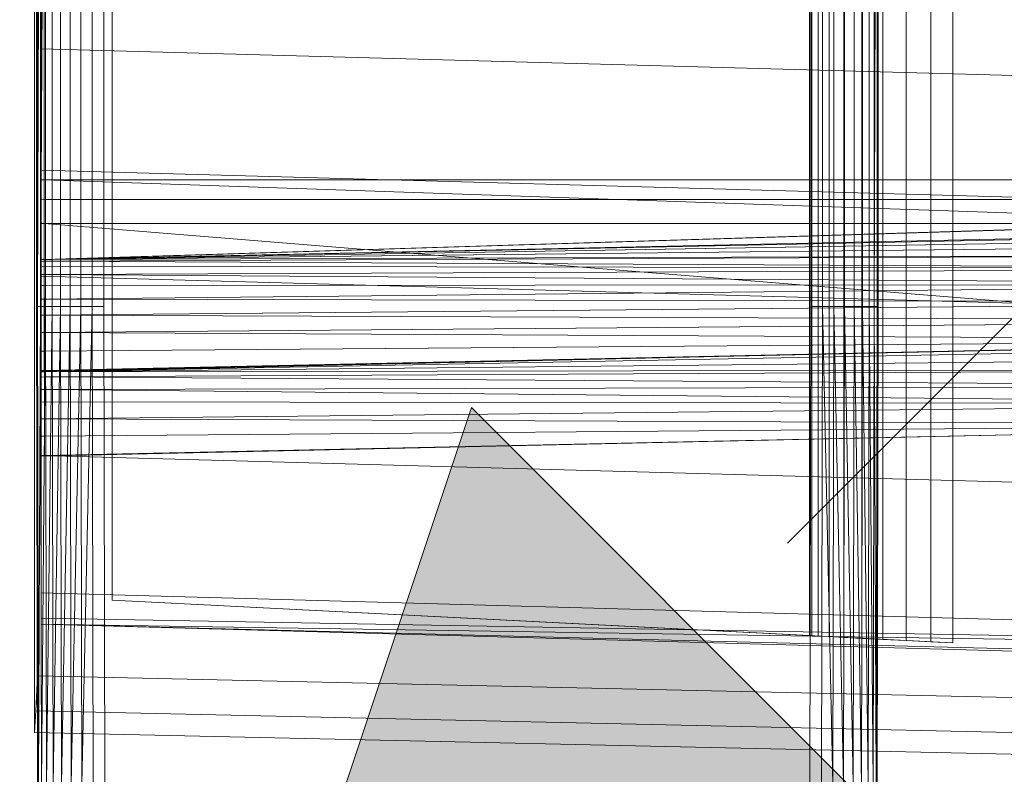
# Model space of a CAD drawing. Header units: metres. Extents: x 391.1 to 427.5, y 12.7 to 28.4.
# Tile 68 of 151: x 407.55 to 407.742, y 26.128 to 26.275. Entities that reach past the tile are written whole.
import ezdxf

# ---------------------------------------------------------------- set-up
doc = ezdxf.new("R2010")
doc.units = ezdxf.units.M
for name, color, linetype, lineweight in [('A-DETL-____-MBND', 7, 'Continuous', 18), ('A-DETL-GENF-OTLN', 7, 'Continuous', 18), ('A-GENM-____-OTLN', 7, 'Continuous', 18)]:
    doc.layers.add(name, color=color, linetype=linetype, lineweight=lineweight)

# ---------------------------------------------------------------- blocks, each defined once
blk = doc.blocks.new('Family - LONDR55-XX_ZZ-ARQ-CAA-M3D-Londres55-154724-04_ENLLUMENAT_P1')
at = {"layer": 'A-DETL-____-MBND', "color": 253, "true_color": 0xaaaaaa}
for p, q in [((0.01465, 0.72691), (0.38826, 0.72691)), ((0.01465, 0.72691), (0.38826, 0.72691)), ((0.03874, 0.72747), (0.36709, 0.72747)), ((0.36709, 0.72747), (0.03874, 0.72747)), ((0.36709, 0.72691), (0.03874, 0.72691)), ((0.03874, 0.72691), (0.36709, 0.72691)), ((0.10805, 0.72711), (0.29485, 0.72711)), ((0.10805, 0.72711), (0.29485, 0.72711)), ((0.10805, 0.72691), (0.29485, 0.72691)), ((0.10805, 0.72691), (0.29485, 0.72691)), ((0.10805, 0.72691), (0.29485, 0.72691)), ((0.29485, 0.72691), (0.10805, 0.72631)), ((0.10805, 0.72631), (0.29485, 0.72691)), ((0.29485, 0.72711), (0.29485, 0.72691)), ((0.29485, 0.72711), (0.38826, 0.72691)), ((0.29485, 0.72711), (0.29485, 0.72691)), ((0.29485, 0.72711), (0.38826, 0.72691)), ((0.29485, 0.72711), (0.29485, 0.72691)), ((0.29485, 0.72691), (0.29485, 0.72631)), ((0.29485, 0.72691), (0.38826, 0.72671)), ((0.29485, 0.72691), (0.29485, 0.72631)), ((0.38826, 0.72691), (0.29485, 0.72691)), ((0.29485, 0.72691), (0.38826, 0.72671)), ((0.29485, 0.72691), (0.29485, 0.72631)), ((0.29485, 0.72691), (0.38826, 0.72691)), ((0.29485, 0.72691), (0.38826, 0.72671)), ((0.38826, 0.72671), (0.29485, 0.72631)), ((0.29485, 0.72631), (0.38826, 0.72671)), ((0.36709, 0.72747), (0.37392, 0.72747)), ((0.37392, 0.72747), (0.36709, 0.72747)), ((0.37392, 0.72725), (0.36709, 0.72691)), ((0.36709, 0.72691), (0.37392, 0.72725)), ((0.3742, 0.40749), (0.36709, 0.72691)), ((0.3742, 0.40749), (0.36709, 0.72691)), ((0.37392, 0.72747), (0.37814, 0.72747)), ((0.37814, 0.72747), (0.37392, 0.72747)), ((0.37814, 0.72747), (0.37392, 0.72725)), ((0.37392, 0.72725), (0.37814, 0.72747)), ((0.38104, 0.40776), (0.37392, 0.72725)), ((0.38104, 0.40776), (0.37392, 0.72725)), ((0.38526, 0.40793), (0.37814, 0.72747)), ((0.38526, 0.40793), (0.37814, 0.72747)), ((0.10805, 0.72631), (0.29485, 0.72631)), ((0.10805, 0.72631), (0.29485, 0.72631)), ((0.29485, 0.72631), (0.10805, 0.72534)), ((0.10805, 0.72631), (0.29485, 0.72631)), ((0.10805, 0.72534), (0.29485, 0.72631)), ((0.10805, 0.72534), (0.29485, 0.72534)), ((0.10805, 0.72534), (0.29485, 0.72534)), ((0.10805, 0.72534), (0.29485, 0.72534)), ((0.12028, 0.7262), (0.28568, 0.7262)), ((0.1359, 0.7262), (0.27007, 0.7262)), ((0.26951, 0.7262), (0.13591, 0.7262)), ((0.13594, 0.72561), (0.27003, 0.72561)), ((0.13594, 0.72561), (0.27003, 0.72561)), ((0.27003, 0.72561), (0.13594, 0.72561)), ((0.13594, 0.72561), (0.27003, 0.72561)), ((0.21897, 0.7262), (0.24439, 0.7262)), ((0.24439, 0.7262), (0.25847, 0.21652)), ((0.24439, 0.7262), (0.26816, 0.7262)), ((0.26816, 0.7262), (0.28224, 0.21652)), ((0.26816, 0.7262), (0.28891, 0.7262)), ((0.28568, 0.7262), (0.26951, 0.2042)), ((0.26951, 0.7262), (0.27006, 0.7262)), ((0.26951, 0.2042), (0.28565, 0.7256)), ((0.26951, 0.2042), (0.28565, 0.7256)), ((0.27007, 0.7262), (0.27003, 0.72561)), ((0.27007, 0.7262), (0.27003, 0.72561)), ((0.27003, 0.72561), (0.27006, 0.7262)), ((0.27006, 0.7262), (0.27003, 0.72561)), ((0.27003, 0.72561), (0.27003, 0.44571)), ((0.27003, 0.72561), (0.27965, 0.44571)), ((0.27003, 0.72561), (0.27003, 0.44571)), ((0.28565, 0.7256), (0.27003, 0.72561)), ((0.27003, 0.72561), (0.28565, 0.7256)), ((0.27003, 0.72561), (0.27965, 0.44571)), ((0.27003, 0.72561), (0.27003, 0.44571)), ((0.27003, 0.72561), (0.27392, 0.72561)), ((0.27003, 0.72561), (0.27003, 0.44571)), ((0.27392, 0.72561), (0.27003, 0.72561)), ((0.27003, 0.21593), (0.28565, 0.7256)), ((0.27003, 0.21593), (0.28565, 0.7256)), ((0.27394, 0.7262), (0.27006, 0.7262)), ((0.28563, 0.7262), (0.27007, 0.7262)), ((0.27394, 0.7262), (0.27392, 0.72561)), ((0.27394, 0.7262), (0.27392, 0.72561)), ((0.27392, 0.72561), (0.27392, 0.44571)), ((0.27392, 0.72561), (0.27859, 0.72561)), ((0.27392, 0.72561), (0.27392, 0.44571)), ((0.27859, 0.72561), (0.27392, 0.72561)), ((0.27859, 0.7262), (0.27394, 0.7262)), ((0.27859, 0.7262), (0.27859, 0.72561)), ((0.27861, 0.7262), (0.27859, 0.72561)), ((0.27861, 0.7262), (0.27859, 0.7262)), ((0.27859, 0.72561), (0.27859, 0.7262)), ((0.27862, 0.7262), (0.27859, 0.72561)), ((0.27859, 0.72561), (0.27861, 0.7262)), ((0.27862, 0.7262), (0.27859, 0.72561)), ((0.27859, 0.72561), (0.27859, 0.44571)), ((0.27859, 0.72561), (0.30126, 0.44572)), ((0.27859, 0.72561), (0.27859, 0.44571)), ((0.3076, 0.72555), (0.27859, 0.72561)), ((0.27859, 0.72561), (0.3076, 0.72555)), ((0.27859, 0.72561), (0.30126, 0.44572)), ((0.27862, 0.7262), (0.27861, 0.7262)), ((0.30752, 0.7262), (0.27862, 0.7262)), ((0.28565, 0.7256), (0.27965, 0.44571)), ((0.27965, 0.44571), (0.28565, 0.7256)), ((0.28565, 0.7256), (0.27965, 0.44571)), ((0.27965, 0.44571), (0.28565, 0.7256)), ((0.28565, 0.7256), (0.27996, 0.44571)), ((0.27996, 0.44571), (0.28565, 0.7256)), ((0.28565, 0.7256), (0.28094, 0.44571)), ((0.28094, 0.44571), (0.28565, 0.7256)), ((0.28565, 0.7256), (0.28254, 0.44571)), ((0.28254, 0.44571), (0.28565, 0.7256)), ((0.28565, 0.7256), (0.28471, 0.44571)), ((0.28471, 0.44571), (0.28565, 0.7256)), ((0.28471, 0.44571), (0.28596, 0.7256)), ((0.28471, 0.44571), (0.28596, 0.7256)), ((0.28563, 0.7262), (0.28565, 0.7256)), ((0.28568, 0.7262), (0.28563, 0.7262)), ((0.28565, 0.7256), (0.28563, 0.7262)), ((0.28568, 0.7262), (0.28565, 0.7256)), ((0.28568, 0.7262), (0.28565, 0.7256)), ((0.28568, 0.7262), (0.28565, 0.7256)), ((0.28568, 0.7262), (0.28565, 0.7256)), ((0.28565, 0.7256), (0.28596, 0.7256)), ((0.28596, 0.7256), (0.28565, 0.7256)), ((0.28599, 0.7262), (0.28568, 0.7262)), ((0.28599, 0.7262), (0.28596, 0.7256)), ((0.28599, 0.7262), (0.28596, 0.7256)), ((0.28596, 0.7256), (0.28739, 0.44571)), ((0.28596, 0.7256), (0.28694, 0.7256)), ((0.28596, 0.7256), (0.28739, 0.44571)), ((0.28694, 0.7256), (0.28596, 0.7256)), ((0.28697, 0.7262), (0.28599, 0.7262)), ((0.28697, 0.7262), (0.28694, 0.7256)), ((0.28697, 0.7262), (0.28694, 0.7256)), ((0.28694, 0.7256), (0.28739, 0.44571)), ((0.28694, 0.7256), (0.28854, 0.7256)), ((0.28694, 0.7256), (0.28739, 0.44571)), ((0.28854, 0.7256), (0.28694, 0.7256)), ((0.28856, 0.7262), (0.28697, 0.7262)), ((0.28854, 0.7256), (0.28739, 0.44571)), ((0.28739, 0.44571), (0.28854, 0.7256)), ((0.28856, 0.7262), (0.28854, 0.7256)), ((0.28856, 0.7262), (0.28854, 0.7256)), ((0.28854, 0.7256), (0.29049, 0.44571)), ((0.28854, 0.7256), (0.29071, 0.7256)), ((0.28854, 0.7256), (0.29049, 0.44571)), ((0.29071, 0.7256), (0.28854, 0.7256)), ((0.29073, 0.7262), (0.28856, 0.7262)), ((0.28891, 0.7262), (0.30299, 0.21652)), ((0.28891, 0.7262), (0.32395, 0.7262)), ((0.29071, 0.7256), (0.29049, 0.44571)), ((0.29049, 0.44571), (0.29071, 0.7256)), ((0.29049, 0.44571), (0.29339, 0.7256)), ((0.29049, 0.44571), (0.29339, 0.7256)), ((0.29073, 0.7262), (0.29071, 0.7256)), ((0.29073, 0.7262), (0.29071, 0.7256)), ((0.29071, 0.7256), (0.29339, 0.7256)), ((0.29339, 0.7256), (0.29071, 0.7256)), ((0.2934, 0.7262), (0.29073, 0.7262)), ((0.2934, 0.7262), (0.29339, 0.7256)), ((0.2934, 0.7262), (0.29339, 0.7256)), ((0.29339, 0.7256), (0.2934, 0.7262)), ((0.2934, 0.7262), (0.29339, 0.7256)), ((0.29339, 0.7256), (0.29392, 0.44571)), ((0.29339, 0.7256), (0.29649, 0.7256)), ((0.29339, 0.7256), (0.29392, 0.44571)), ((0.29649, 0.7256), (0.29339, 0.7256)), ((0.29649, 0.7262), (0.2934, 0.7262)), ((0.29649, 0.7256), (0.29392, 0.44571)), ((0.29392, 0.44571), (0.29649, 0.7256)), ((0.29485, 0.72631), (0.29485, 0.72534)), ((0.29485, 0.72631), (0.38826, 0.72611)), ((0.29485, 0.72631), (0.29485, 0.72534)), ((0.29485, 0.72631), (0.38826, 0.72611)), ((0.29485, 0.72631), (0.29485, 0.72534)), ((0.29485, 0.72631), (0.38826, 0.72611)), ((0.38826, 0.72611), (0.29485, 0.72534)), ((0.29485, 0.72534), (0.38826, 0.72611)), ((0.29485, 0.72534), (0.29485, 0.72402)), ((0.29485, 0.72534), (0.38826, 0.72514)), ((0.29485, 0.72534), (0.29485, 0.72402)), ((0.29485, 0.72534), (0.38826, 0.72514)), ((0.29485, 0.72534), (0.29485, 0.72402)), ((0.29485, 0.72534), (0.38826, 0.72514)), ((0.38826, 0.72514), (0.29485, 0.72402)), ((0.29485, 0.72402), (0.38826, 0.72514)), ((0.29649, 0.7262), (0.29649, 0.7256)), ((0.29649, 0.7262), (0.29649, 0.7256)), ((0.29649, 0.7262), (0.29649, 0.7262)), ((0.29649, 0.7256), (0.29649, 0.7262)), ((0.2965, 0.7262), (0.29649, 0.7256)), ((0.2965, 0.7262), (0.29649, 0.7262)), ((0.29649, 0.7256), (0.29649, 0.7262)), ((0.2965, 0.7262), (0.29649, 0.7256)), ((0.29649, 0.7256), (0.29758, 0.44571)), ((0.29992, 0.7256), (0.29649, 0.7256)), ((0.29649, 0.7256), (0.29992, 0.7256)), ((0.29649, 0.7256), (0.29758, 0.44571)), ((0.29992, 0.7262), (0.2965, 0.7262)), ((0.29992, 0.7256), (0.29758, 0.44571)), ((0.29758, 0.44571), (0.29992, 0.7256)), ((0.29992, 0.7262), (0.29992, 0.7256)), ((0.29992, 0.7262), (0.29992, 0.7256)), ((0.29992, 0.7262), (0.29992, 0.7262)), ((0.29992, 0.7256), (0.29992, 0.7262)), ((0.29993, 0.7262), (0.29992, 0.7256)), ((0.29993, 0.7262), (0.29992, 0.7262)), ((0.29992, 0.7256), (0.29992, 0.7262)), ((0.29993, 0.7262), (0.29992, 0.7256)), ((0.29992, 0.7256), (0.30135, 0.44571)), ((0.29992, 0.7256), (0.30358, 0.7256)), ((0.29992, 0.7256), (0.30135, 0.44571)), ((0.30358, 0.7256), (0.29992, 0.7256)), ((0.30358, 0.7262), (0.29993, 0.7262)), ((0.3076, 0.72555), (0.30126, 0.44572)), ((0.30126, 0.44572), (0.3076, 0.72555)), ((0.30749, 0.7262), (0.30135, 0.44571)), ((0.30358, 0.7256), (0.30135, 0.44571)), ((0.30135, 0.44571), (0.30358, 0.7256)), ((0.30135, 0.44571), (0.30735, 0.7256)), ((0.30135, 0.44571), (0.30735, 0.7256)), ((0.3076, 0.72555), (0.30226, 0.44566)), ((0.30226, 0.44566), (0.3076, 0.72555)), ((0.30358, 0.7262), (0.30358, 0.7256)), ((0.30359, 0.7262), (0.30358, 0.7256)), ((0.30359, 0.7262), (0.30358, 0.7262)), ((0.30358, 0.7256), (0.30358, 0.7262)), ((0.30359, 0.7262), (0.30358, 0.7256)), ((0.30358, 0.7256), (0.30735, 0.7256)), ((0.30735, 0.7256), (0.30358, 0.7256)), ((0.30735, 0.7262), (0.30359, 0.7262)), ((0.3076, 0.72555), (0.30471, 0.44566)), ((0.30471, 0.44566), (0.3076, 0.72555)), ((0.3076, 0.72555), (0.30715, 0.44566)), ((0.30715, 0.44566), (0.3076, 0.72555)), ((0.30715, 0.44566), (0.3086, 0.72555)), ((0.30715, 0.44566), (0.3086, 0.72555)), ((0.30739, 0.7262), (0.30735, 0.7256)), ((0.30735, 0.7262), (0.30735, 0.7256)), ((0.30736, 0.7262), (0.30735, 0.7256)), ((0.30736, 0.7262), (0.30735, 0.7262)), ((0.30735, 0.7256), (0.30735, 0.7262)), ((0.30737, 0.7262), (0.30735, 0.7256)), ((0.30735, 0.7256), (0.30736, 0.7262)), ((0.30739, 0.7262), (0.30735, 0.7256)), ((0.30735, 0.7256), (0.30737, 0.7262)), ((0.30737, 0.7262), (0.30736, 0.7262)), ((0.30739, 0.7262), (0.30737, 0.7262)), ((0.30749, 0.7262), (0.30739, 0.7262)), ((0.30752, 0.7262), (0.3076, 0.72555)), ((0.30763, 0.7262), (0.30752, 0.7262)), ((0.3076, 0.72555), (0.30752, 0.7262)), ((0.30763, 0.7262), (0.3076, 0.72555)), ((0.30763, 0.7262), (0.3076, 0.72555)), ((0.3076, 0.72555), (0.3086, 0.72555)), ((0.3086, 0.72555), (0.3076, 0.72555)), ((0.30863, 0.7262), (0.30763, 0.7262)), ((0.30863, 0.7262), (0.3086, 0.72555)), ((0.30863, 0.7262), (0.3086, 0.72555)), ((0.3086, 0.72555), (0.31043, 0.44566)), ((0.3086, 0.72555), (0.31105, 0.72555)), ((0.3086, 0.72555), (0.31043, 0.44566)), ((0.31105, 0.72555), (0.3086, 0.72555)), ((0.31107, 0.7262), (0.30863, 0.7262)), ((0.31105, 0.72555), (0.31043, 0.44566)), ((0.31043, 0.44566), (0.31105, 0.72555)), ((0.31107, 0.7262), (0.31105, 0.72555)), ((0.31107, 0.7262), (0.31105, 0.72555)), ((0.31105, 0.72555), (0.31384, 0.44566)), ((0.31105, 0.72555), (0.31349, 0.72555)), ((0.31105, 0.72555), (0.31384, 0.44566)), ((0.31349, 0.72555), (0.31105, 0.72555)), ((0.3135, 0.7262), (0.31107, 0.7262)), ((0.3135, 0.7262), (0.31349, 0.72555)), ((0.3135, 0.7262), (0.31349, 0.72555)), ((0.31349, 0.72555), (0.31384, 0.44566)), ((0.31349, 0.72555), (0.31677, 0.72555)), ((0.31349, 0.72555), (0.31384, 0.44566)), ((0.31677, 0.72555), (0.31349, 0.72555)), ((0.31677, 0.7262), (0.3135, 0.7262)), ((0.31677, 0.72555), (0.31384, 0.44566)), ((0.31384, 0.44566), (0.31677, 0.72555)), ((0.31677, 0.7262), (0.31677, 0.72555)), ((0.31677, 0.7262), (0.31677, 0.72555)), ((0.31677, 0.7262), (0.31677, 0.7262)), ((0.31677, 0.72555), (0.31677, 0.7262)), ((0.32018, 0.7262), (0.31677, 0.7262)), ((0.31677, 0.7262), (0.31677, 0.72555)), ((0.31677, 0.72555), (0.31794, 0.44566)), ((0.32019, 0.72555), (0.31677, 0.72555)), ((0.31677, 0.72555), (0.32019, 0.72555)), ((0.31677, 0.72555), (0.31794, 0.44566)), ((0.32408, 0.7262), (0.31794, 0.44566)), ((0.32019, 0.72555), (0.31794, 0.44566)), ((0.31794, 0.44566), (0.32019, 0.72555)), ((0.31794, 0.44566), (0.32395, 0.72555)), ((0.31794, 0.44566), (0.32395, 0.72555)), ((0.32018, 0.7262), (0.32019, 0.72555)), ((0.32019, 0.7262), (0.32018, 0.7262)), ((0.32019, 0.72555), (0.32018, 0.7262)), ((0.32019, 0.7262), (0.32019, 0.72555)), ((0.3202, 0.7262), (0.32019, 0.72555)), ((0.3202, 0.7262), (0.32019, 0.7262)), ((0.32019, 0.72555), (0.32019, 0.7262)), ((0.3202, 0.7262), (0.32019, 0.72555)), ((0.32019, 0.72555), (0.32395, 0.72555)), ((0.32395, 0.72555), (0.32019, 0.72555)), ((0.32394, 0.7262), (0.3202, 0.7262)), ((0.32394, 0.7262), (0.32395, 0.72555)), ((0.32395, 0.7262), (0.32394, 0.7262)), ((0.32395, 0.72555), (0.32394, 0.7262)), ((0.32395, 0.7262), (0.33803, 0.21652)), ((0.32395, 0.7262), (0.35083, 0.7262)), ((0.32397, 0.7262), (0.32395, 0.72555)), ((0.32395, 0.7262), (0.32395, 0.72555)), ((0.32396, 0.7262), (0.32395, 0.72555)), ((0.32396, 0.7262), (0.32395, 0.7262)), ((0.32395, 0.72555), (0.32395, 0.7262)), ((0.32397, 0.7262), (0.32395, 0.72555)), ((0.32395, 0.72555), (0.32396, 0.7262)), ((0.32397, 0.7262), (0.32396, 0.7262)), ((0.32408, 0.7262), (0.32397, 0.7262)), ((0.35083, 0.7262), (0.36491, 0.21652)), ((0.35083, 0.7262), (0.35578, 0.7262)), ((0.35578, 0.7262), (0.36491, 0.21652)), ((0.35578, 0.7262), (0.35697, 0.7262)), ((0.35697, 0.7262), (0.36491, 0.21652)), ((0.35697, 0.7262), (0.36986, 0.21652)), ((0.35697, 0.7262), (0.37104, 0.21652)), ((0.10805, 0.72402), (0.29485, 0.72402)), ((0.10805, 0.72402), (0.29485, 0.72402)), ((0.10805, 0.72402), (0.29485, 0.72402)), ((0.29485, 0.72402), (0.38826, 0.72382)), ((0.29485, 0.72402), (0.29485, 0.72239)), ((0.29485, 0.72402), (0.38826, 0.72382)), ((0.29485, 0.72402), (0.29485, 0.72239)), ((0.29485, 0.72402), (0.38826, 0.72382)), ((0.38826, 0.72382), (0.29485, 0.72239)), ((0.29485, 0.72239), (0.38826, 0.72382)), ((0.10805, 0.72239), (0.29485, 0.72239)), ((0.10805, 0.72239), (0.29485, 0.72239)), ((0.10805, 0.72239), (0.29485, 0.72239)), ((0.29485, 0.72239), (0.38826, 0.72219)), ((0.29485, 0.72239), (0.29485, 0.72051)), ((0.29485, 0.72239), (0.38826, 0.72219)), ((0.29485, 0.72239), (0.29485, 0.72051)), ((0.29485, 0.72239), (0.38826, 0.72219)), ((0.38826, 0.72219), (0.29485, 0.72051)), ((0.29485, 0.72051), (0.38826, 0.72219)), ((0.10805, 0.72051), (0.29485, 0.72051)), ((0.10805, 0.72051), (0.29485, 0.72051)), ((0.10805, 0.72051), (0.29485, 0.72051)), ((0.29485, 0.72051), (0.38826, 0.72031)), ((0.29485, 0.72051), (0.29485, 0.71843)), ((0.29485, 0.72051), (0.38826, 0.72031)), ((0.29485, 0.72051), (0.29485, 0.71843)), ((0.29485, 0.72051), (0.38826, 0.72031)), ((0.38826, 0.72031), (0.29485, 0.71843)), ((0.29485, 0.71843), (0.38826, 0.72031)), ((0.10805, 0.71843), (0.29485, 0.71843)), ((0.10805, 0.71843), (0.29485, 0.71843)), ((0.10805, 0.71843), (0.29485, 0.71843)), ((0.29485, 0.71843), (0.38826, 0.71823)), ((0.29485, 0.71843), (0.29485, 0.71621)), ((0.29485, 0.71843), (0.38826, 0.71823)), ((0.29485, 0.71843), (0.29485, 0.71621)), ((0.29485, 0.71843), (0.38826, 0.71823)), ((0.38826, 0.71823), (0.29485, 0.71621)), ((0.29485, 0.71621), (0.38826, 0.71823)), ((0.10805, 0.71621), (0.29485, 0.71621)), ((0.10805, 0.71621), (0.29485, 0.71621)), ((0.10805, 0.71621), (0.29485, 0.71621)), ((0.29485, 0.71621), (0.38826, 0.71601)), ((0.29485, 0.71621), (0.29485, 0.71393)), ((0.29485, 0.71621), (0.38826, 0.71601)), ((0.29485, 0.71621), (0.29485, 0.71393)), ((0.29485, 0.71621), (0.38826, 0.71601)), ((0.10805, 0.71393), (0.29485, 0.71393)), ((0.10805, 0.71393), (0.29485, 0.71393)), ((0.10805, 0.71393), (0.29485, 0.71393)), ((0.29485, 0.71393), (0.38826, 0.71373)), ((0.29485, 0.71393), (0.38826, 0.71373)), ((0.29485, 0.71393), (0.38826, 0.71373)), ((0.35226, 0.71226), (0.04887, 0.71226)), ((0.35226, 0.71226), (0.04887, 0.71226)), ((0.3592, 0.57586), (0.35226, 0.71226)), ((0.35226, 0.71226), (0.36063, 0.54781)), ((0.35929, 0.57413), (0.04184, 0.57413)), ((0.35923, 0.57542), (0.04191, 0.57542)), ((0.3592, 0.57586), (0.04193, 0.57586)), ((0.10805, 0.57556), (0.29485, 0.57556)), ((0.10805, 0.57556), (0.29485, 0.57556)), ((0.10805, 0.57556), (0.29485, 0.57556)), ((0.29485, 0.57556), (0.38826, 0.57576)), ((0.29485, 0.57556), (0.38826, 0.57576)), ((0.29485, 0.57556), (0.38826, 0.57576)), ((0.29485, 0.57556), (0.29485, 0.57328)), ((0.29485, 0.57556), (0.29485, 0.57328)), ((0.35923, 0.57542), (0.3592, 0.57586)), ((0.35929, 0.57413), (0.35923, 0.57542)), ((0.3594, 0.57201), (0.35929, 0.57413)), ((0.10805, 0.57328), (0.29485, 0.57328)), ((0.10805, 0.57328), (0.29485, 0.57328)), ((0.10805, 0.57328), (0.29485, 0.57328)), ((0.38826, 0.57348), (0.29485, 0.57328)), ((0.38826, 0.57348), (0.29485, 0.57328)), ((0.29485, 0.57328), (0.38826, 0.57348)), ((0.29485, 0.57328), (0.29485, 0.57106)), ((0.29485, 0.57328), (0.38826, 0.57126)), ((0.29485, 0.57328), (0.29485, 0.57106)), ((0.29485, 0.57328), (0.38826, 0.57126)), ((0.3594, 0.57201), (0.04173, 0.57201)), ((0.10805, 0.57106), (0.29485, 0.57106)), ((0.10805, 0.57106), (0.29485, 0.57106)), ((0.10805, 0.57106), (0.29485, 0.57106)), ((0.38826, 0.57126), (0.29485, 0.57106)), ((0.38826, 0.57126), (0.29485, 0.57106)), ((0.29485, 0.57106), (0.38826, 0.57126)), ((0.29485, 0.57106), (0.29485, 0.56898)), ((0.29485, 0.57106), (0.38826, 0.56918)), ((0.29485, 0.57106), (0.29485, 0.56898)), ((0.29485, 0.57106), (0.38826, 0.56918)), ((0.35955, 0.56914), (0.3594, 0.57201)), ((0.35955, 0.56914), (0.04159, 0.56914)), ((0.10805, 0.56898), (0.29485, 0.56898)), ((0.10805, 0.56898), (0.29485, 0.56898)), ((0.10805, 0.56898), (0.29485, 0.56898)), ((0.38826, 0.56918), (0.29485, 0.56898)), ((0.38826, 0.56918), (0.29485, 0.56898)), ((0.29485, 0.56898), (0.38826, 0.56918)), ((0.29485, 0.56898), (0.29485, 0.5671)), ((0.29485, 0.56898), (0.38826, 0.5673)), ((0.29485, 0.56898), (0.29485, 0.5671)), ((0.29485, 0.56898), (0.38826, 0.5673)), ((0.35973, 0.5656), (0.35955, 0.56914)), ((0.10805, 0.5671), (0.29485, 0.5671)), ((0.10805, 0.5671), (0.29485, 0.5671)), ((0.10805, 0.5671), (0.29485, 0.5671)), ((0.38826, 0.5673), (0.29485, 0.5671)), ((0.38826, 0.5673), (0.29485, 0.5671)), ((0.29485, 0.5671), (0.38826, 0.5673)), ((0.29485, 0.5671), (0.29485, 0.56547)), ((0.29485, 0.5671), (0.38826, 0.56567)), ((0.29485, 0.5671), (0.29485, 0.56547)), ((0.29485, 0.5671), (0.38826, 0.56567)), ((0.35973, 0.5656), (0.04141, 0.56559)), ((0.10805, 0.56547), (0.29485, 0.56547)), ((0.10805, 0.56547), (0.29485, 0.56547)), ((0.10805, 0.56547), (0.29485, 0.56547)), ((0.38826, 0.56567), (0.29485, 0.56547)), ((0.38826, 0.56567), (0.29485, 0.56547)), ((0.29485, 0.56547), (0.38826, 0.56567)), ((0.29485, 0.56547), (0.29485, 0.56415)), ((0.29485, 0.56547), (0.29485, 0.56415)), ((0.29485, 0.56547), (0.38826, 0.56435)), ((0.29485, 0.56547), (0.29485, 0.56415)), ((0.29485, 0.56547), (0.38826, 0.56435)), ((0.35993, 0.56149), (0.35973, 0.5656)), ((0.38826, 0.56258), (0.01465, 0.56258)), ((0.38826, 0.56258), (0.01465, 0.56258)), ((0.10805, 0.56415), (0.29485, 0.56415)), ((0.10805, 0.56415), (0.29485, 0.56415)), ((0.10805, 0.56415), (0.29485, 0.56415)), ((0.10805, 0.56318), (0.29485, 0.56318)), ((0.10805, 0.56318), (0.29485, 0.56318)), ((0.10805, 0.56318), (0.29485, 0.56318)), ((0.29485, 0.56318), (0.10805, 0.56258)), ((0.10805, 0.56258), (0.29485, 0.56318)), ((0.10805, 0.56258), (0.29485, 0.56258)), ((0.10805, 0.56258), (0.29485, 0.56258)), ((0.10805, 0.56258), (0.29485, 0.56258)), ((0.38826, 0.56435), (0.29485, 0.56415)), ((0.38826, 0.56435), (0.29485, 0.56415)), ((0.29485, 0.56415), (0.38826, 0.56435)), ((0.29485, 0.56415), (0.29485, 0.56318)), ((0.29485, 0.56415), (0.29485, 0.56318)), ((0.29485, 0.56415), (0.38826, 0.56338)), ((0.29485, 0.56415), (0.29485, 0.56318)), ((0.29485, 0.56415), (0.38826, 0.56338)), ((0.38826, 0.56338), (0.29485, 0.56318)), ((0.38826, 0.56338), (0.29485, 0.56318)), ((0.29485, 0.56318), (0.38826, 0.56338)), ((0.29485, 0.56318), (0.29485, 0.56258)), ((0.29485, 0.56318), (0.29485, 0.56258)), ((0.29485, 0.56318), (0.38826, 0.56278)), ((0.29485, 0.56318), (0.29485, 0.56258)), ((0.29485, 0.56318), (0.38826, 0.56278)), ((0.38826, 0.56278), (0.29485, 0.56258)), ((0.38826, 0.56278), (0.29485, 0.56258)), ((0.29485, 0.56258), (0.38826, 0.56278)), ((0.29485, 0.56258), (0.29485, 0.56238)), ((0.38826, 0.56258), (0.29485, 0.56238)), ((0.29485, 0.56258), (0.29485, 0.56238)), ((0.29485, 0.56258), (0.38826, 0.56258)), ((0.29485, 0.56258), (0.29485, 0.56238)), ((0.38826, 0.56258), (0.29485, 0.56238)), ((0.29485, 0.56258), (0.38826, 0.56258)), ((0.35993, 0.56149), (0.0412, 0.56149)), ((0.29485, 0.56238), (0.10805, 0.56238)), ((0.10805, 0.56238), (0.29485, 0.56238)), ((0.36017, 0.55695), (0.35993, 0.56149)), ((0.36017, 0.55695), (0.04097, 0.55695)), ((0.36041, 0.55211), (0.36017, 0.55695)), ((0.36041, 0.55211), (0.04072, 0.55211)), ((0.36063, 0.54781), (0.36041, 0.55211)), ((0.0405, 0.54781), (0.36063, 0.54781))]:
    blk.add_line(p, q, dxfattribs=at)
blk = doc.blocks.new('Family - Inodor P1-154803-04_ENLLUMENAT_P1')
at = {"extrusion": (0, 0, -1), "zscale": -1, "rotation": 180}
blk.add_blockref('Family - LONDR55-XX_ZZ-ARQ-CAA-M3D-Londres55-154724-04_ENLLUMENAT_P1', (0, 0), dxfattribs=at)
blk = doc.blocks.new('LONDR55-XX_ZZ-ARQ-CAA-M3D-Londres55_ifc-1-04_ENLLUMENAT_P1')
at = {"layer": 'A-GENM-____-OTLN', "color": 253, "lineweight": 18, "true_color": 0xaaaaaa, "rotation": 270}
blk.add_blockref('Family - Inodor P1-154803-04_ENLLUMENAT_P1', (408.28015, 26.51417), dxfattribs=at)
blk = doc.blocks.new('ZYR_06_01 Detector Presència Paret - Detector 90º-841973-04_ENLLUMENAT_P1')
at = {"layer": 'A-DETL-GENF-OTLN', "true_color": 0x00c400}
blk.add_hatch(color=92, dxfattribs=at).paths.add_polyline_path([(0, 0), (0.125, 0.25), (-0.125, 0.25)])
at = {"layer": 'A-DETL-GENF-OTLN', "color": 92, "true_color": 0x00c400}
for p, q in [((-0.0625, 0.275), (-0.0625, 0.365)), ((-0.125, 0.25), (0.125, 0.25)), ((0, 0), (-0.125, 0.25)), ((-0.125, 0.25), (0, 0)), ((-0.125, 0.25), (0.125, 0.25))]:
    blk.add_line(p, q, dxfattribs=at)

msp = doc.modelspace()

# ---------------------------------------------------------------- block references
at = {"lineweight": 5}
msp.add_blockref('LONDR55-XX_ZZ-ARQ-CAA-M3D-Londres55_ifc-1-04_ENLLUMENAT_P1', (0, 0), dxfattribs=at)
at = {"layer": 'A-DETL-GENF-OTLN', "color": 92, "true_color": 0x00c400, "rotation": 315.0000000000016}
msp.add_blockref('ZYR_06_01 Detector Presència Paret - Detector 90º-841973-04_ENLLUMENAT_P1', (407.54976, 25.93443), dxfattribs=at)

doc.saveas('drawing.dxf')
